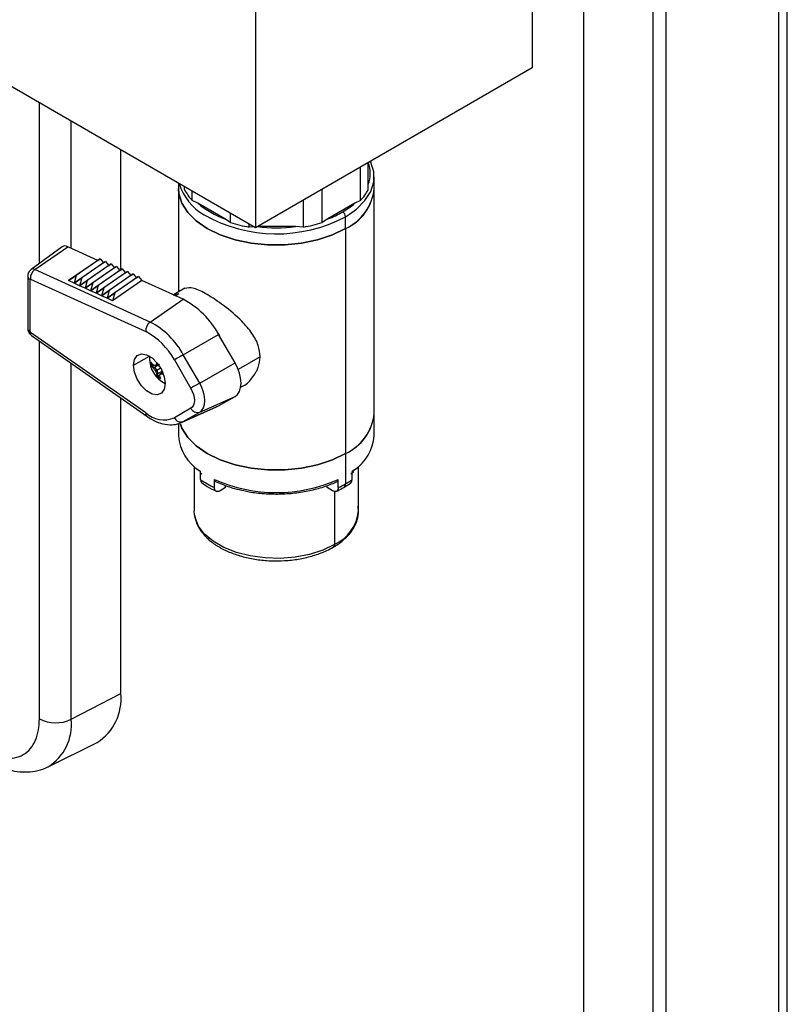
# Model space of a CAD drawing. Header units: inches. Extents: x 0.4 to 16.8, y 0 to 10.8.
# Tile 80 of 102: x 15.249 to 15.576, y 7.199 to 7.618. Entities that reach past the tile are written whole.
import ezdxf

# ---------------------------------------------------------------- set-up
doc = ezdxf.new("R2010")
doc.units = ezdxf.units.IN
doc.header["$MEASUREMENT"] = 0

msp = doc.modelspace()

# ---------------------------------------------------------------- linework, layer by layer
at = {"color": 7, "linetype": 'Continuous'}
for p, q in [((15.57628035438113, 6.98898166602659), (15.57628035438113, 8.826198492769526)), ((15.57247274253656, 8.820891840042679), (15.57247274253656, 6.983675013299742)), ((15.52456625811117, 8.793236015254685), (15.52456625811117, 6.956019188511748)), ((15.51905671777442, 7.050654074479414), (15.51905671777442, 8.683735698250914)), ((15.48959393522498, 7.033645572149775), (15.48959393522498, 8.666727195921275)), ((15.4674968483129, 8.00583740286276), (15.4674968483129, 7.597566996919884)), ((15.34964571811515, 7.937803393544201), (15.34964571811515, 7.529532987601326)), ((15.34964571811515, 7.529532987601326), (15.15813763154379, 7.640088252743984)), ((15.4674968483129, 7.597566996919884), (15.34964571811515, 7.529532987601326)), ((15.25749473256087, 7.514316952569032), (15.25749473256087, 7.582730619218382)), ((15.27104037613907, 7.52077238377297), (15.27104037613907, 7.574910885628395)), ((15.29217633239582, 7.511588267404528), (15.29217633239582, 7.5627093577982)), ((15.39434453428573, 7.541133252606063), (15.39434453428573, 7.555337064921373)), ((15.39765121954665, 7.545741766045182), (15.39765121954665, 7.557245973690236)), ((15.40015121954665, 7.546193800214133), (15.40015121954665, 7.551229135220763)), ((15.31681788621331, 7.548484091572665), (15.31681788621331, 7.546193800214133)), ((15.31681788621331, 7.546193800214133), (15.31681788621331, 7.502140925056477)), ((15.31931788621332, 7.545741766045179), (15.31931788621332, 7.547040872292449)), ((15.32262457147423, 7.541133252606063), (15.32262457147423, 7.545131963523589)), ((15.37801460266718, 7.531706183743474), (15.37801460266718, 7.545909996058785)), ((15.40015121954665, 7.450386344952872), (15.40015121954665, 7.546193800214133)), ((15.3250461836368, 7.539917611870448), (15.32262457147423, 7.541133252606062)), ((15.37003155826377, 7.529797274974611), (15.37003155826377, 7.541301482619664)), ((15.39434453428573, 7.541133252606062), (15.39192292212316, 7.539917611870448)), ((15.33653289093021, 7.53328647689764), (15.3250461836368, 7.539917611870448)), ((15.39192292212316, 7.539917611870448), (15.38043621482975, 7.53328647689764)), ((15.33895450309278, 7.531706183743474), (15.33653289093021, 7.53328647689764)), ((15.33895450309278, 7.531706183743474), (15.33895450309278, 7.535704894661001)), ((15.38043621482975, 7.53328647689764), (15.37801460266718, 7.531706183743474)), ((15.38794733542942, 7.534220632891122), (15.38967523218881, 7.535280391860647)), ((15.38794733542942, 7.529185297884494), (15.38794733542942, 7.534220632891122)), ((15.34693754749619, 7.529797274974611), (15.34693754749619, 7.531096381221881)), ((15.34899789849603, 7.52990696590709), (15.34693754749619, 7.52979727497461)), ((15.36660688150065, 7.52997960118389), (15.35041935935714, 7.52997960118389)), ((15.37003155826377, 7.52979727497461), (15.36660688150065, 7.52997960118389)), ((15.38794733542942, 7.529185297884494), (15.38794733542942, 7.433377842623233)), ((15.26717112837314, 7.521379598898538), (15.2539294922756, 7.511714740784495)), ((15.25557097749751, 7.511744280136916), (15.26961217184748, 7.521423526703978)), ((15.28239919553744, 7.515593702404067), (15.26961217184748, 7.521423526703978)), ((15.28239919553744, 7.515593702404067), (15.26989382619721, 7.506973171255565)), ((15.2833739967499, 7.516249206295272), (15.27319520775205, 7.509232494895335)), ((15.28239919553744, 7.515593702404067), (15.2833739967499, 7.516249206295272)), ((15.2833739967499, 7.516249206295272), (15.28474330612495, 7.514524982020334)), ((15.30469171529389, 7.489349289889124), (15.25557097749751, 7.511744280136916)), ((15.28474330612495, 7.514524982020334), (15.27223793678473, 7.505904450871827)), ((15.28708741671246, 7.5134562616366), (15.27458204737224, 7.504835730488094)), ((15.28571810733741, 7.515180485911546), (15.27553931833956, 7.508163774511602)), ((15.28943152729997, 7.512387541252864), (15.27692615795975, 7.503767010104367)), ((15.28806221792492, 7.514111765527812), (15.27788342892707, 7.507095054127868)), ((15.29177563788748, 7.511318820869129), (15.27927026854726, 7.502698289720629)), ((15.29040632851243, 7.513043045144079), (15.28022753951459, 7.506026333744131)), ((15.29275043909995, 7.511974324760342), (15.2825716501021, 7.504957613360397)), ((15.28474330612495, 7.514524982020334), (15.28571810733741, 7.515180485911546)), ((15.28571810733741, 7.515180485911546), (15.28708741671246, 7.5134562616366)), ((15.28708741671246, 7.5134562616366), (15.28806221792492, 7.514111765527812)), ((15.28806221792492, 7.514111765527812), (15.28943152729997, 7.512387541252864)), ((15.28943152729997, 7.512387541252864), (15.29040632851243, 7.513043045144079)), ((15.29040632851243, 7.513043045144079), (15.29177563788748, 7.511318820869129)), ((15.29177563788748, 7.511318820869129), (15.29275043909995, 7.511974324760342)), ((15.29275043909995, 7.511974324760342), (15.29411974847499, 7.510250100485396)), ((15.25251191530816, 7.508900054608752), (15.25251191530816, 7.486649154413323)), ((15.25348822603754, 7.485288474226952), (15.25348822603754, 7.507539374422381)), ((15.25366482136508, 7.507663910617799), (15.30278555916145, 7.485268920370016)), ((15.26989382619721, 7.506973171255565), (15.27319520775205, 7.509232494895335)), ((15.27319520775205, 7.509232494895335), (15.27223793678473, 7.505904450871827)), ((15.27223793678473, 7.505904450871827), (15.27553931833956, 7.508163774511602)), ((15.27553931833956, 7.508163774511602), (15.27458204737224, 7.504835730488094)), ((15.27458204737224, 7.504835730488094), (15.27788342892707, 7.507095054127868)), ((15.27788342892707, 7.507095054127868), (15.27692615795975, 7.503767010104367)), ((15.29411974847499, 7.510250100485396), (15.28161437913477, 7.501629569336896)), ((15.2964638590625, 7.509181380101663), (15.28395848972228, 7.500560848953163)), ((15.29509454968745, 7.510905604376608), (15.28491576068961, 7.503888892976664)), ((15.29880796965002, 7.508112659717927), (15.2863026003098, 7.499492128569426)), ((15.29743866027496, 7.509836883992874), (15.28725987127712, 7.502820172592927)), ((15.30115208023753, 7.507043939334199), (15.28864671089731, 7.498423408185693)), ((15.29978277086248, 7.508768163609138), (15.28960398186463, 7.501751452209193)), ((15.29411974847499, 7.510250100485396), (15.29509454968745, 7.510905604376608)), ((15.29509454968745, 7.510905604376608), (15.2964638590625, 7.509181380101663)), ((15.2964638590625, 7.509181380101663), (15.29743866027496, 7.509836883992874)), ((15.29743866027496, 7.509836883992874), (15.29880796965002, 7.508112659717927)), ((15.29880796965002, 7.508112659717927), (15.29978277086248, 7.508768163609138)), ((15.29978277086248, 7.508768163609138), (15.30115208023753, 7.507043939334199)), ((15.31873290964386, 7.499028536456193), (15.30115208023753, 7.507043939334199)), ((15.27223793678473, 7.505904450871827), (15.26989382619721, 7.506973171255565)), ((15.27458204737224, 7.504835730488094), (15.27223793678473, 7.505904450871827)), ((15.27692615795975, 7.503767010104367), (15.27458204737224, 7.504835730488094)), ((15.27692615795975, 7.503767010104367), (15.28022753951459, 7.506026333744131)), ((15.27927026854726, 7.502698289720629), (15.27692615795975, 7.503767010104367)), ((15.28022753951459, 7.506026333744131), (15.27927026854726, 7.502698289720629)), ((15.27927026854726, 7.502698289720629), (15.2825716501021, 7.504957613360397)), ((15.2825716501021, 7.504957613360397), (15.28161437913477, 7.501629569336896)), ((15.28161437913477, 7.501629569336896), (15.28491576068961, 7.503888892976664)), ((15.28491576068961, 7.503888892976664), (15.28395848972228, 7.500560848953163)), ((15.28395848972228, 7.500560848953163), (15.28725987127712, 7.502820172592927)), ((15.28725987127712, 7.502820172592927), (15.2863026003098, 7.499492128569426)), ((15.31953363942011, 7.503708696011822), (15.3146505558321, 7.500889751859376)), ((15.28161437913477, 7.501629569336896), (15.27927026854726, 7.502698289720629)), ((15.28395848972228, 7.500560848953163), (15.28161437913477, 7.501629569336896)), ((15.2863026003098, 7.499492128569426), (15.28395848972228, 7.500560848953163)), ((15.2863026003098, 7.499492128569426), (15.28960398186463, 7.501751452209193)), ((15.28864671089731, 7.498423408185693), (15.2863026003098, 7.499492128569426)), ((15.28960398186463, 7.501751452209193), (15.28864671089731, 7.498423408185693)), ((15.30469171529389, 7.489349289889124), (15.31873290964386, 7.499028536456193)), ((15.31561338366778, 7.500790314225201), (15.31508795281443, 7.500690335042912)), ((15.3152847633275, 7.500600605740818), (15.31561338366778, 7.500790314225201)), ((15.31534795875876, 7.500571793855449), (15.31694517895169, 7.501493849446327)), ((15.31564165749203, 7.500741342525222), (15.31561338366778, 7.500790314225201)), ((15.33256486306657, 7.486230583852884), (15.33424777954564, 7.483454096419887)), ((15.30278555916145, 7.450641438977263), (15.25366482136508, 7.484960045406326)), ((15.25411276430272, 7.483588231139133), (15.3032335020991, 7.449269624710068)), ((15.31883362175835, 7.47540238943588), (15.33388106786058, 7.484089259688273)), ((15.34086023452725, 7.472000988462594), (15.33388106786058, 7.484089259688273)), ((15.25749473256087, 7.320338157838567), (15.25749473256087, 7.481225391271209)), ((15.29758498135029, 7.470957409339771), (15.30436252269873, 7.474870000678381)), ((15.32581278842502, 7.463314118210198), (15.31883362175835, 7.47540238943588)), ((15.35157209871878, 7.474569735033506), (15.34222536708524, 7.469173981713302)), ((15.27104037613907, 7.320133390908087), (15.27104037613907, 7.471761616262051)), ((15.30521300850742, 7.47074883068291), (15.30652173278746, 7.469993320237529)), ((15.30606859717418, 7.469713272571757), (15.30652173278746, 7.469993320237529)), ((15.3086113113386, 7.471292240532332), (15.30652173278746, 7.469993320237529)), ((15.30652173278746, 7.469993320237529), (15.30756339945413, 7.468893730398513)), ((15.30694217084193, 7.470894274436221), (15.30756339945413, 7.471183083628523)), ((15.30752575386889, 7.471910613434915), (15.30766081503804, 7.471975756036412)), ((15.30782799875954, 7.471767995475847), (15.30756339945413, 7.471183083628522)), ((15.30756339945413, 7.471183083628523), (15.30809318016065, 7.471422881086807)), ((15.30756339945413, 7.468893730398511), (15.30898540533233, 7.469714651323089)), ((15.3150217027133, 7.473201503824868), (15.32200086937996, 7.461113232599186)), ((15.32581278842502, 7.463314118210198), (15.34086023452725, 7.472000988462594)), ((15.30694217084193, 7.468535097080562), (15.30756339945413, 7.468893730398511)), ((15.30752575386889, 7.467189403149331), (15.30799487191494, 7.467441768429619)), ((15.30756339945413, 7.468893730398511), (15.30799487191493, 7.467441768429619)), ((15.30799487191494, 7.467441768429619), (15.31016451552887, 7.468601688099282)), ((15.30799487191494, 7.465930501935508), (15.30799487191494, 7.467441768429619)), ((15.30801259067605, 7.465895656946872), (15.30860225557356, 7.466525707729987)), ((15.30898516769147, 7.467355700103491), (15.30954593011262, 7.467749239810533)), ((15.30954593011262, 7.467749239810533), (15.31001836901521, 7.468087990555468)), ((15.31018450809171, 7.467686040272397), (15.30954593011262, 7.467749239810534)), ((15.31015706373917, 7.467353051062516), (15.31028084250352, 7.467437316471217)), ((15.3432972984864, 7.461618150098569), (15.34369824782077, 7.461849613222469)), ((15.29217633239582, 7.331119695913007), (15.29217633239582, 7.456994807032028)), ((15.32581278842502, 7.450977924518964), (15.34086023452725, 7.457640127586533)), ((15.33388106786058, 7.453609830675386), (15.34086023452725, 7.457640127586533)), ((15.32200086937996, 7.452611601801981), (15.3150217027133, 7.448581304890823)), ((15.3180466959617, 7.44654785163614), (15.33303814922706, 7.453181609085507)), ((15.31883362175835, 7.446947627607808), (15.33388106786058, 7.453609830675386)), ((15.33303814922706, 7.453181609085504), (15.33388106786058, 7.453609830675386)), ((15.31883362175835, 7.446947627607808), (15.32581278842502, 7.450977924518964)), ((15.40015121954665, 7.440860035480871), (15.40015121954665, 7.450386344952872)), ((15.31681788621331, 7.446160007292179), (15.31681788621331, 7.440860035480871)), ((15.31768279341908, 7.446396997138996), (15.31883362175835, 7.446947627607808)), ((15.38794733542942, 7.433377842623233), (15.38794733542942, 7.420449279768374)), ((15.32348455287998, 7.427808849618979), (15.32348455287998, 7.408878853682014)), ((15.39348455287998, 7.408878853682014), (15.39348455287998, 7.427808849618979)), ((15.32622317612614, 7.425637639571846), (15.32580755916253, 7.425936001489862)), ((15.32618257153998, 7.425165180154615), (15.32677206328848, 7.424731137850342)), ((15.32622317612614, 7.422235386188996), (15.32622317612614, 7.425637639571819)), ((15.39019704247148, 7.424731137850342), (15.39152412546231, 7.425736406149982)), ((15.39179608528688, 7.426411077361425), (15.39074592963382, 7.425637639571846)), ((15.39074592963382, 7.422235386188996), (15.39074592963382, 7.425637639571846)), ((15.33211573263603, 7.418833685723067), (15.33211573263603, 7.422235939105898)), ((15.33685809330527, 7.418849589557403), (15.33685809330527, 7.419740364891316)), ((15.38011101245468, 7.418849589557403), (15.38011101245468, 7.419725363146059)), ((15.38485337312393, 7.418833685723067), (15.38485337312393, 7.42223593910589)), ((15.33685809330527, 7.418849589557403), (15.33448567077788, 7.417480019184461)), ((15.38248343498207, 7.417480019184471), (15.38011101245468, 7.418849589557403)), ((15.38323329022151, 7.417197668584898), (15.38323329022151, 7.394591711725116)), ((15.32360271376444, 7.407219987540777), (15.32348455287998, 7.408878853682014)), ((15.27104037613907, 7.320133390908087), (15.29217633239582, 7.331119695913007)), ((15.26128980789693, 7.299946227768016), (15.28208932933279, 7.310235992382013))]:
    msp.add_line(p, q, dxfattribs=at)
at = {"color": 7, "linetype": 'Continuous', "flags": 128}
for points in [[(15.38967523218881, 7.535280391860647), (15.39261588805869, 7.537432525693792), (15.39624737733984, 7.541063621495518), (15.39873146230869, 7.545003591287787), (15.39999266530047, 7.549132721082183), (15.39999266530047, 7.553325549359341), (15.39873146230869, 7.557454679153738), (15.3985762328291, 7.557779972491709)], [(15.31681788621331, 7.546193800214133), (15.31697644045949, 7.544097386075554), (15.31823764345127, 7.539968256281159), (15.32072172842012, 7.536028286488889), (15.32435321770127, 7.532397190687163), (15.32902177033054, 7.529185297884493), (15.33458553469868, 7.526490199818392), (15.34087545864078, 7.524393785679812), (15.34770042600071, 7.522959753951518), (15.35485306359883, 7.52223167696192), (15.36211604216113, 7.52223167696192), (15.36926867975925, 7.522959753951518), (15.37609364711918, 7.524393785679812), (15.38238357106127, 7.526490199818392), (15.38794733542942, 7.529185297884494)], [(15.38794733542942, 7.529185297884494), (15.38238357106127, 7.526490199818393), (15.37609364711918, 7.524393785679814), (15.36926867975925, 7.522959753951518), (15.36211604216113, 7.52223167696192), (15.35485306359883, 7.52223167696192), (15.34770042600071, 7.522959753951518), (15.34087545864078, 7.524393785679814), (15.33458553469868, 7.526490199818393), (15.32902177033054, 7.529185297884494), (15.32435321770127, 7.532397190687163), (15.32072172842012, 7.53602828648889), (15.31823764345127, 7.539968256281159), (15.31697644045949, 7.544097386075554), (15.31681788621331, 7.546193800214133)], [(15.31470639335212, 7.500864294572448), (15.31518600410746, 7.50105639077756), (15.31694517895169, 7.501493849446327)], [(15.29758498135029, 7.470957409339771), (15.29799365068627, 7.473397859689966), (15.29917036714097, 7.475072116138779), (15.30097320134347, 7.475778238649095), (15.30318470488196, 7.475431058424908), (15.30553813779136, 7.474072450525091), (15.30774964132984, 7.471866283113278), (15.30955247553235, 7.469078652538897), (15.31072919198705, 7.466045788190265), (15.31113786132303, 7.463133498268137)], [(15.31883362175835, 7.47540238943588), (15.31834895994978, 7.475122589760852), (15.31783102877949, 7.474823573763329), (15.31729758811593, 7.47451559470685), (15.31676692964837, 7.474209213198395), (15.31625724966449, 7.473914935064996), (15.31578602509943, 7.473642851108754), (15.31536941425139, 7.473402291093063), (15.3150217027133, 7.473201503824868)], [(15.31113786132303, 7.463133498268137), (15.31072919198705, 7.460693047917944), (15.30955247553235, 7.459018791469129), (15.30774964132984, 7.458312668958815), (15.30553813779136, 7.458659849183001), (15.30318470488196, 7.460018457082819), (15.30097320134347, 7.462224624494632), (15.29917036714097, 7.465012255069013), (15.29799365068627, 7.468045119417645), (15.29758498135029, 7.470957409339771)], [(15.34086023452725, 7.457640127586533), (15.34195384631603, 7.458547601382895), (15.34276647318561, 7.459834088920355), (15.3432668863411, 7.461450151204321), (15.34343585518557, 7.463333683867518), (15.3432668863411, 7.465412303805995), (15.34276647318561, 7.467606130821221), (15.34195384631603, 7.469830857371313), (15.34086023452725, 7.472000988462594)], [(15.32581278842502, 7.463314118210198), (15.32532812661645, 7.463034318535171), (15.32481019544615, 7.462735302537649), (15.3242767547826, 7.462427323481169), (15.32374609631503, 7.462120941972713), (15.32323641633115, 7.461826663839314), (15.32276519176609, 7.461554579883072), (15.32234858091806, 7.46131401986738), (15.32200086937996, 7.461113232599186)], [(15.32200086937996, 7.461113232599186), (15.32264828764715, 7.45982851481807), (15.3231293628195, 7.458511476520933), (15.32342560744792, 7.457212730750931), (15.32352563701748, 7.455982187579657), (15.32342560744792, 7.454867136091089), (15.3231293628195, 7.453910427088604), (15.32264828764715, 7.453148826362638), (15.32200086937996, 7.452611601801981)], [(15.32581278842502, 7.450977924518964), (15.3267522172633, 7.451757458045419), (15.32745027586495, 7.452862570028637), (15.32788013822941, 7.45425079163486), (15.32802528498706, 7.455868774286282), (15.32788013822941, 7.457654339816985), (15.32745027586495, 7.459538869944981), (15.3267522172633, 7.461449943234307), (15.32581278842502, 7.463314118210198)], [(15.31756422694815, 7.445854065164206), (15.31823764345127, 7.444160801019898), (15.32072172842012, 7.440220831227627), (15.32435321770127, 7.436589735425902), (15.32902177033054, 7.433377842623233), (15.33458553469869, 7.430682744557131), (15.34087545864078, 7.428586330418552), (15.34770042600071, 7.427152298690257), (15.35485306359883, 7.426424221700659), (15.36211604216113, 7.426424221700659), (15.36926867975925, 7.427152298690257), (15.37609364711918, 7.428586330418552), (15.38238357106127, 7.430682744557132), (15.38794733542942, 7.433377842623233)], [(15.38794733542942, 7.433377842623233), (15.38238357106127, 7.430682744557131), (15.37609364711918, 7.428586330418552), (15.36926867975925, 7.427152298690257), (15.36211604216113, 7.426424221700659), (15.35485306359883, 7.426424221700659), (15.34770042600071, 7.427152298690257), (15.34087545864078, 7.428586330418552), (15.33458553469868, 7.430682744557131), (15.32902177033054, 7.433377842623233), (15.32435321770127, 7.436589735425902), (15.32072172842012, 7.440220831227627), (15.31823764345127, 7.444160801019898), (15.3175771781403, 7.445815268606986)], [(15.38323329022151, 7.394591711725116), (15.37826432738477, 7.392209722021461), (15.37262178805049, 7.390395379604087), (15.36649782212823, 7.389210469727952), (15.36010097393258, 7.388695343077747), (15.35364908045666, 7.388867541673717), (15.34736185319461, 7.389721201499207), (15.34145339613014, 7.39122725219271), (15.33612491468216, 7.393334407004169), (15.33155786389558, 7.395970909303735), (15.32790776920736, 7.399046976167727), (15.3252989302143, 7.402457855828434), (15.32382018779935, 7.406087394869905), (15.32360271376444, 7.407219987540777)]]:
    msp.add_lwpolyline(points, dxfattribs=at)
at = {"color": 7, "linetype": 'Continuous'}
for centre, radius, start, end in [((15.38482987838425, 7.552590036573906), 0.01365184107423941, 339.9119188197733, 20.0880811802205), ((15.33840253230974, 7.554378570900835), 0.02212549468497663, 195.9304307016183, 241.2803449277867), ((15.3370942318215, 7.55500603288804), 0.02004557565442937, 207.5265880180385, 223.7935529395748), ((15.37982720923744, 7.547894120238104), 0.02039501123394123, 293.4621250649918, 355.2177339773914), ((15.37932345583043, 7.548255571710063), 0.02092956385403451, 294.3332355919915, 354.3466234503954), ((15.37987487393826, 7.555006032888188), 0.02004557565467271, 316.2064470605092, 332.473411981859), ((15.3492518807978, 7.568583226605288), 0.03751843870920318, 229.8217251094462, 250.1836514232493), ((15.37087101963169, 7.564136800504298), 0.03208974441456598, 299.6972506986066, 310.997955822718), ((15.35854898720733, 7.589643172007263), 0.06273691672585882, 240.6204325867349, 297.9432810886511), ((15.3651503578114, 7.574046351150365), 0.04353188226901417, 290.5571595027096, 299.7761207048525), ((15.38538864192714, 7.534104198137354), 0.002561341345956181, 2.605478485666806, 57.39452165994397), ((15.35698457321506, 7.589460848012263), 0.06050359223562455, 252.6624823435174, 260.441375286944), ((15.35848455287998, 7.598226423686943), 0.06872845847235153, 263.2129236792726, 276.7870763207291), ((15.35998453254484, 7.589460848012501), 0.06050359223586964, 279.5586247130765, 287.3375176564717), ((15.26842692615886, 7.519441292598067), 0.002309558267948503, 59.12335074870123, 122.9385594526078), ((15.25843498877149, 7.507920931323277), 0.004777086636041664, 126.8363115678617, 183.084163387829), ((15.25477390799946, 7.510411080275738), 0.001553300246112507, 59.12640195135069, 122.8953201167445), ((15.25412985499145, 7.509033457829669), 0.001626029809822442, 185.8947528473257, 246.7590629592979), ((15.25360531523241, 7.507560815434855), 0.0001190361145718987, 60.00662739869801, 190.3768608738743), ((15.30202577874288, 7.466938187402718), 0.03617898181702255, 28.29827976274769, 62.49725718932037), ((15.25412142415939, 7.486773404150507), 0.001614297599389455, 184.4143244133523, 246.9058165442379), ((15.30755572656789, 7.485525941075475), 0.004777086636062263, 126.8363115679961, 183.0841633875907), ((15.28909439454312, 7.459390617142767), 0.03377570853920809, 28.2982797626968, 62.49725718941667), ((15.25392177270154, 7.485309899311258), 0.0004340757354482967, 182.8291512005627, 233.7044578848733), ((15.25507250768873, 7.484660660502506), 0.001439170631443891, 167.9933044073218, 228.1738569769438), ((15.28929013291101, 7.459347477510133), 0.0292240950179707, 28.29827976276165, 62.49725718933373), ((15.31620602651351, 7.473883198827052), 0.01183413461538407, 175.0675657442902, 180), ((15.31620602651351, 7.473883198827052), 0.01183413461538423, 180, 244.6414713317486), ((15.30878847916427, 7.473950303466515), 0.004417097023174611, 180.8704722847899, 214.9148704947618), ((15.31359886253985, 7.471419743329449), 0.008432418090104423, 175.5649558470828, 179.9837188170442), ((15.31324920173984, 7.471419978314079), 0.008082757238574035, 179.9846802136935, 184.5300030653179), ((15.30800178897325, 7.478457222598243), 0.007636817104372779, 255.336539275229, 262.0244054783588), ((15.31595497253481, 7.476130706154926), 0.01178659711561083, 212.9883660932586, 220.1227761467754), ((15.31898568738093, 7.464654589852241), 0.01356392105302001, 147.659459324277, 152.6115561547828), ((15.32352636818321, 7.473225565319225), 0.01495899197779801, 191.240107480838, 193.5732004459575), ((15.31929569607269, 7.480552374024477), 0.01495855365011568, 226.4274054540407, 228.7600415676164), ((15.31802761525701, 7.47254310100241), 0.01178775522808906, 199.8777379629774, 207.0118327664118), ((15.31268470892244, 7.472698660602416), 0.008252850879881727, 235.5197772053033, 244.4855993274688), ((15.31606464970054, 7.464493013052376), 0.007636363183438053, 157.9833689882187, 164.6724969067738), ((15.30960175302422, 7.480907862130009), 0.01356618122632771, 267.394999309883, 272.3459698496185), ((15.32483723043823, 7.453965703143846), 0.003143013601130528, 205.5201807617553, 288.0826968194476), ((15.30419282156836, 7.450342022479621), 0.001438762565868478, 167.9885619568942, 228.2191882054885), ((15.31054209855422, 7.459343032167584), 0.01165682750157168, 228.286411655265, 292.599679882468), ((15.31785806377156, 7.449935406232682), 0.003143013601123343, 205.5201807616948, 288.0826968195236), ((15.37932345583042, 7.452448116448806), 0.02092956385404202, 294.3332355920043, 354.3466234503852), ((15.37982720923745, 7.452086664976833), 0.02039501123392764, 293.4621250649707, 355.2177339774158), ((15.33596830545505, 7.442225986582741), 0.01919907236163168, 184.0798538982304, 238.0464815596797), ((15.38125085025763, 7.44214904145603), 0.01894427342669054, 303.8240930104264, 356.0984669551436), ((15.34871179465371, 7.454386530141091), 0.03923562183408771, 235.0285353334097, 244.976841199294), ((15.35848455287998, 7.482619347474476), 0.06588983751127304, 246.4095957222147, 293.5904042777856), ((15.36685922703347, 7.457063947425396), 0.04225330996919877, 295.2053378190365, 299.9396627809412), ((15.38636184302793, 7.420247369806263), 0.001598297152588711, 304.0400866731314, 7.257462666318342), ((15.36980295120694, 7.451964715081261), 0.03636538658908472, 299.9303288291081, 305.1629776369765), ((15.37613955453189, 7.410502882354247), 0.0174208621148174, 294.028922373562, 354.6509366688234), ((15.38198158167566, 7.39446854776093), 0.001257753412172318, 305.7066936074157, 5.61962479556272), ((15.27023025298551, 7.32884193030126), 0.02206396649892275, 302.5126734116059, 5.92546605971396), ((15.26447384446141, 7.333882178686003), 0.01523642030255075, 242.7383566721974, 295.5295163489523), ((15.24986826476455, 7.31792415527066), 0.02128706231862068, 302.1255673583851, 5.957055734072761)]:
    msp.add_arc(centre, radius, start, end, dxfattribs=at)
for points, knots in [([(15.25393759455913, 7.511720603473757), (15.25373004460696, 7.511546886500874), (15.25330850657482, 7.511194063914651), (15.25285560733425, 7.510480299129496), (15.25255755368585, 7.509678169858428), (15.25252738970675, 7.509131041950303), (15.25251256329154, 7.508862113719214)], [0, 0, 0, 0, 0.2464913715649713, 0.500628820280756, 0.7545454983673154, 1, 1, 1, 1]), ([(15.35157209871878, 7.474569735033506), (15.35140154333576, 7.476178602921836), (15.35104261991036, 7.479564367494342), (15.34818840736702, 7.484721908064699), (15.34326350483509, 7.490534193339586), (15.33630466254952, 7.496391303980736), (15.32879117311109, 7.501328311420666), (15.32272192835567, 7.504308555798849), (15.32063555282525, 7.503904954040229), (15.31954035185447, 7.503693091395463)], [0, 0, 0, 0, 0.1006598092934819, 0.2118324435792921, 0.333781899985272, 0.5097456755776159, 0.6676025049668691, 0.8255146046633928, 1, 1, 1, 1]), ([(15.25251248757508, 7.486613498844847), (15.25253485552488, 7.486347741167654), (15.25258103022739, 7.485799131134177), (15.25294846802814, 7.484908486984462), (15.25348310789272, 7.48410669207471), (15.2539095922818, 7.483755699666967), (15.25411482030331, 7.483586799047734)], [0, 0, 0, 0, 0.2437407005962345, 0.5031598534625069, 0.7609161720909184, 1, 1, 1, 1]), ([(15.34369176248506, 7.461864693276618), (15.34371291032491, 7.461870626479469), (15.34552073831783, 7.462377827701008), (15.34812718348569, 7.465364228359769), (15.35105710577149, 7.469634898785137), (15.35140626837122, 7.472980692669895), (15.35157209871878, 7.474569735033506)], [0, 0, 0, 0, 0.004307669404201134, 0.3682421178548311, 0.6999546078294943, 1, 1, 1, 1]), ([(15.30521300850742, 7.472041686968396), (15.3052090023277, 7.472047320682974), (15.30520186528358, 7.472057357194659), (15.30519479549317, 7.472067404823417), (15.30519169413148, 7.47207181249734)], [0, 0, 0, 0, 0.561321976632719, 0.9999999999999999, 0.9999999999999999, 0.9999999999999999, 0.9999999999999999]), ([(15.30519169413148, 7.470781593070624), (15.30519180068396, 7.470781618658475), (15.30519272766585, 7.47078184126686), (15.30519591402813, 7.470782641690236), (15.30520751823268, 7.470785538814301), (15.30525135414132, 7.470796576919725), (15.30542307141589, 7.470839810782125), (15.30575265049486, 7.470922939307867), (15.30604917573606, 7.47099774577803), (15.30621556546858, 7.471039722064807)], [0, 0, 0, 0, 0.0003118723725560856, 0.002713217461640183, 0.009335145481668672, 0.0343052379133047, 0.1311504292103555, 0.5124609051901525, 1, 1, 1, 1]), ([(15.30519169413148, 7.470781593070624), (15.3051956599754, 7.470775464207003), (15.30520273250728, 7.470764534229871), (15.3052098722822, 7.470753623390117), (15.30521300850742, 7.47074883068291)], [0, 0, 0, 0, 0.5607389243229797, 1, 1, 1, 1]), ([(15.30521300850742, 7.472041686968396), (15.30532087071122, 7.471893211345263), (15.30548516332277, 7.471667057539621), (15.3057324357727, 7.471395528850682), (15.30590694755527, 7.471218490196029), (15.30601808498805, 7.471115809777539), (15.30606859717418, 7.471069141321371)], [0, 0, 0, 0, 0.43447639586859, 0.6617819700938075, 0.8462792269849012, 1, 1, 1, 1]), ([(15.30606859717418, 7.469713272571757), (15.30598761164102, 7.469797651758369), (15.30584054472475, 7.469950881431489), (15.3056304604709, 7.470193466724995), (15.30541989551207, 7.470454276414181), (15.30528551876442, 7.47064559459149), (15.30521300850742, 7.47074883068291)], [0, 0, 0, 0, 0.2482089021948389, 0.4507387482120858, 0.7036163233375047, 1, 1, 1, 1]), ([(15.30799487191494, 7.465930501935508), (15.3079176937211, 7.466099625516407), (15.3078001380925, 7.466357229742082), (15.30767037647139, 7.46671770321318), (15.30758952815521, 7.466965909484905), (15.30754568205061, 7.467119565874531), (15.30752575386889, 7.467189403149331)], [0, 0, 0, 0, 0.4344764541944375, 0.6617821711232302, 0.8462790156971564, 1, 1, 1, 1]), ([(15.30799487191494, 7.465930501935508), (15.3079981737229, 7.465923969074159), (15.30800405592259, 7.465912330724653), (15.30800998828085, 7.465900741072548), (15.30801259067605, 7.465895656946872)], [0, 0, 0, 0, 0.5613219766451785, 1, 1, 1, 1]), ([(15.30869990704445, 7.466511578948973), (15.30872492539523, 7.466403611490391), (15.30877035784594, 7.466207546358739), (15.30885899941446, 7.465913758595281), (15.30896641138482, 7.465608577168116), (15.30906257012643, 7.465397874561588), (15.30911445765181, 7.465284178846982)], [0, 0, 0, 0, 0.2482093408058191, 0.4507394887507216, 0.7036174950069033, 1, 1, 1, 1]), ([(15.30912989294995, 7.465250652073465), (15.30912699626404, 7.465256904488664), (15.30912183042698, 7.465268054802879), (15.3091167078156, 7.465279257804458), (15.30911445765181, 7.465284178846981)], [0, 0, 0, 0, 0.560738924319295, 1, 1, 1, 1]), ([(15.3032335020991, 7.44926962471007), (15.30389871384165, 7.448831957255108), (15.30582604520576, 7.447563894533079), (15.3091328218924, 7.446126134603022), (15.31285949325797, 7.445489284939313), (15.31574471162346, 7.445649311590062), (15.31714253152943, 7.446272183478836), (15.31756154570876, 7.44645889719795)], [0, 0, 0, 0, 0.1402393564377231, 0.4063183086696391, 0.6733104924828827, 0.9020706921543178, 1, 1, 1, 1]), ([(15.32622317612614, 7.422235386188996), (15.32624360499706, 7.421987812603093), (15.32628489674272, 7.421487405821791), (15.32652183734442, 7.420996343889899), (15.32676538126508, 7.420848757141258), (15.32684783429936, 7.420798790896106)], [0, 0, 0, 0, 0.3930879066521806, 0.7945268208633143, 1, 1, 1, 1]), ([(15.32661238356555, 7.420922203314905), (15.32739441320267, 7.420382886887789), (15.32938907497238, 7.419007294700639), (15.33171320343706, 7.417857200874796), (15.33312613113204, 7.417158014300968)], [0, 0, 0, 0, 0.3920612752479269, 1, 1, 1, 1]), ([(15.33211573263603, 7.422235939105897), (15.33213266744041, 7.422070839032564), (15.33215839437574, 7.42182002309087), (15.33230612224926, 7.421586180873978), (15.33241158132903, 7.421510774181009), (15.33246488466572, 7.421472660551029)], [0, 0, 0, 0, 0.4878586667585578, 0.7411428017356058, 1, 1, 1, 1]), ([(15.33219568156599, 7.421599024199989), (15.33311334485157, 7.421183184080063), (15.33577170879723, 7.419978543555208), (15.33990599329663, 7.41854070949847), (15.34330959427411, 7.41784090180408), (15.34464019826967, 7.417567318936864)], [0, 0, 0, 0, 0.2430461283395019, 0.7040764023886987, 1, 1, 1, 1]), ([(15.34464019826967, 7.417567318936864), (15.34536910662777, 7.417395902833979), (15.34813359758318, 7.416745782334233), (15.35326604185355, 7.416216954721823), (15.35983593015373, 7.416006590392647), (15.36639573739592, 7.416444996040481), (15.3727567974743, 7.417473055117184), (15.37866184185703, 7.41905680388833), (15.38256839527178, 7.420559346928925), (15.3844848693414, 7.421462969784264), (15.38477342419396, 7.421599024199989)], [0, 0, 0, 0, 0.05528506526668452, 0.2096766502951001, 0.3639880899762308, 0.5183061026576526, 0.6727020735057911, 0.8272630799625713, 0.9739917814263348, 1, 1, 1, 1]), ([(15.38386406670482, 7.417167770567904), (15.38477810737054, 7.417609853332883), (15.38594018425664, 7.418171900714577), (15.38702524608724, 7.418790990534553), (15.38725684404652, 7.418923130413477)], [0, 0, 0, 0, 0.7865578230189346, 1, 1, 1, 1]), ([(15.38467617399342, 7.421632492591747), (15.38470715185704, 7.421674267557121), (15.3848179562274, 7.421823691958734), (15.38483854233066, 7.422063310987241), (15.38485337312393, 7.42223593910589)], [0, 0, 0, 0, 0.2795725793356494, 1, 1, 1, 1]), ([(15.38725684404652, 7.418923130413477), (15.38809243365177, 7.419426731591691), (15.38915484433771, 7.420067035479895), (15.39013094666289, 7.42076142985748), (15.39033934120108, 7.420909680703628)], [0, 0, 0, 0, 0.7865033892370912, 1, 1, 1, 1]), ([(15.39014535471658, 7.420776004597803), (15.39015283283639, 7.420779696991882), (15.39037576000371, 7.42088976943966), (15.39065767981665, 7.42133813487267), (15.39071747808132, 7.421946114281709), (15.39074592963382, 7.422235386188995)], [0, 0, 0, 0, 0.01786982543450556, 0.5327100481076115, 1, 1, 1, 1]), ([(15.33448567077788, 7.417480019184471), (15.3343068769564, 7.417389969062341), (15.33395623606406, 7.417213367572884), (15.3334680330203, 7.417133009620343), (15.33304350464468, 7.417183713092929), (15.33259324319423, 7.417412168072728), (15.3322005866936, 7.417921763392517), (15.33214308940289, 7.41853968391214), (15.33211573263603, 7.418833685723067)], [0, 0, 0, 0, 0.1448776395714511, 0.2841262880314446, 0.4177462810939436, 0.545743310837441, 0.7838681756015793, 1, 1, 1, 1]), ([(15.38485337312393, 7.418833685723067), (15.38483436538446, 7.418583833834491), (15.3847959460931, 7.418078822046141), (15.38448951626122, 7.417524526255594), (15.38399453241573, 7.41717378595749), (15.38330401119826, 7.417101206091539), (15.38275680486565, 7.417353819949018), (15.38248343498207, 7.417480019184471)], [0, 0, 0, 0, 0.1827034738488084, 0.3692884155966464, 0.5579902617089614, 0.779183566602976, 1, 1, 1, 1]), ([(15.38271542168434, 7.393447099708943), (15.38347162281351, 7.393908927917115), (15.38566271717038, 7.395247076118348), (15.38869633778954, 7.397823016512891), (15.39142975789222, 7.401250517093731), (15.3930601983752, 7.404963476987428), (15.39367489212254, 7.408210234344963), (15.39333569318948, 7.410117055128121), (15.39322110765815, 7.410761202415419)], [0, 0, 0, 0, 0.1064669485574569, 0.3084882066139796, 0.5103103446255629, 0.7088440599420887, 0.9016439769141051, 1, 1, 1, 1]), ([(15.32374799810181, 7.406996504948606), (15.32380550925, 7.406404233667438), (15.32398294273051, 7.40457695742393), (15.32537373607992, 7.401645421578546), (15.32778535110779, 7.398330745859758), (15.33115288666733, 7.395326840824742), (15.33533647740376, 7.392706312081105), (15.34023127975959, 7.390559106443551), (15.34566947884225, 7.388953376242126), (15.35147990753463, 7.387933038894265), (15.35749108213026, 7.387522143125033), (15.36352905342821, 7.387730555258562), (15.36942475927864, 7.388550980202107), (15.37499685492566, 7.389973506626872), (15.3794308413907, 7.391666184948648), (15.38182543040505, 7.39296454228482), (15.38271542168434, 7.393447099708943)], [0, 0, 0, 0, 0.03482335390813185, 0.1074370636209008, 0.1812161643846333, 0.2569030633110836, 0.3339967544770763, 0.41164464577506, 0.4892438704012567, 0.5666918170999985, 0.6440282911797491, 0.7213384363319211, 0.798710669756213, 0.8762284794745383, 0.9539981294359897, 0.9999999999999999, 0.9999999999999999, 0.9999999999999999, 0.9999999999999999]), ([(15.23394049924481, 7.306736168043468), (15.23537711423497, 7.305995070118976), (15.23833639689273, 7.304468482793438), (15.24272624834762, 7.303447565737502), (15.2469478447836, 7.303519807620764), (15.25071369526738, 7.304883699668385), (15.2537774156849, 7.307463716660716), (15.25595043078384, 7.311084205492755), (15.25726090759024, 7.315396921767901), (15.25741831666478, 7.318723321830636), (15.25749473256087, 7.320338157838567)], [0, 0, 0, 0, 0.1165160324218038, 0.2400113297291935, 0.3686408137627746, 0.5000000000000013, 0.6313591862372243, 0.7599886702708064, 0.883483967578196, 1, 1, 1, 1]), ([(15.23599090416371, 7.302297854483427), (15.236762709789, 7.301842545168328), (15.23890472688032, 7.300578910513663), (15.24256646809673, 7.299127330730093), (15.24693101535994, 7.297979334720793), (15.25137347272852, 7.297559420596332), (15.25576015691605, 7.297996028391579), (15.25907869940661, 7.298806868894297), (15.26072824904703, 7.299751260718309), (15.26109994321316, 7.299964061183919)], [0, 0, 0, 0, 0.09520035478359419, 0.264212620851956, 0.4349299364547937, 0.6060515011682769, 0.7772021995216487, 0.9497968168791, 1, 1, 1, 1])]:
    msp.add_open_spline(points, degree=3, knots=knots, dxfattribs=at)

doc.saveas('drawing.dxf')
